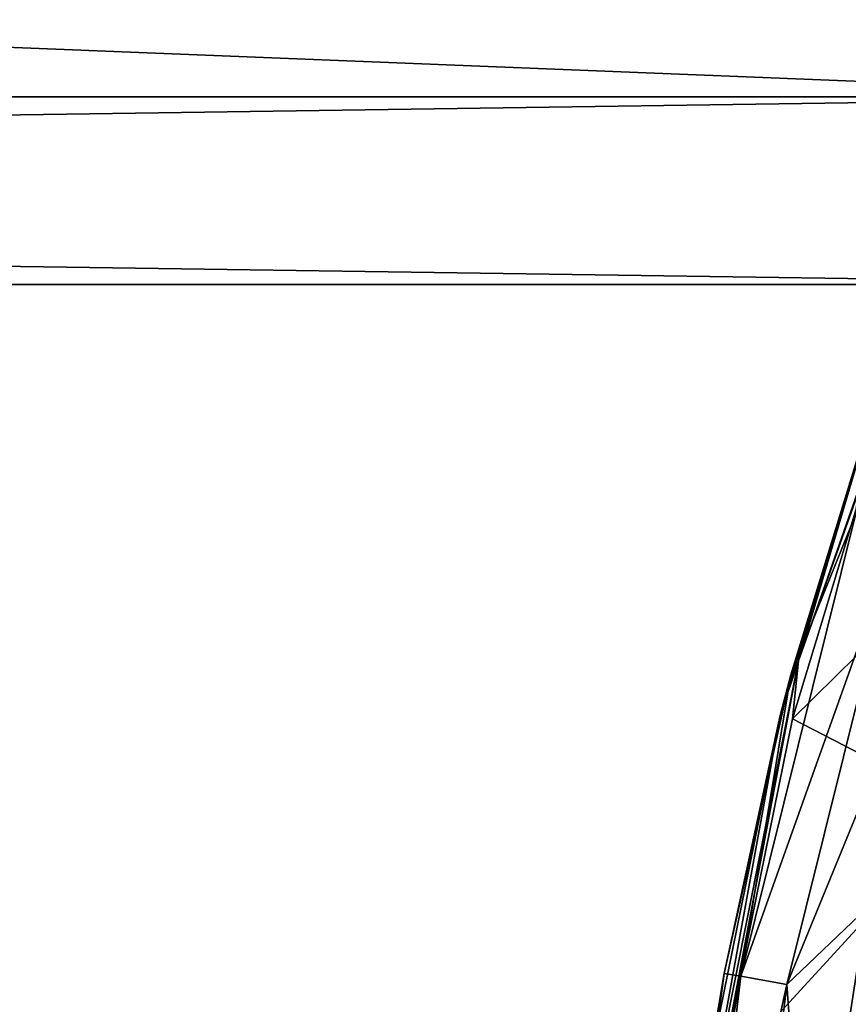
# Model space of a CAD drawing. Extents: x -252 to 252, y -10 to 685.
# Tile 32 of 256: x -19.53 to -13.03, y 86.85 to 94.58. Entities that reach past the tile are written whole.
import ezdxf

# ---------------------------------------------------------------- set-up
doc = ezdxf.new("R2010")
doc.units = 0
doc.header["$LTSCALE"] = 65.369103
for name, color, linetype in [('2521', 7, 'CONTINUOUS'), ('2522', 7, 'CONTINUOUS'), ('2524', 7, 'CONTINUOUS'), ('2542', 7, 'CONTINUOUS'), ('3397', 7, 'CONTINUOUS'), ('3912', 7, 'CONTINUOUS')]:
    doc.layers.add(name, color=color, linetype=linetype)

msp = doc.modelspace()

# ---------------------------------------------------------------- linework, layer by layer
at = {"layer": '2521', "color": 7, "linetype": 'CONTINUOUS'}
for points in [[(-13.4627, 89.089, -68.5), (-12.7377, 91.4792, -68.5), (-11.2661, 91.2496, -68.5), (-13.4627, 89.089, -68.5)], [(-12.094, 88.382, -68.5), (-13.4627, 89.089, -68.5), (-11.2661, 91.2496, -68.5), (-12.094, 88.382, -68.5)], [(-14.0376, 86.2635, -68.5), (-13.4627, 89.089, -68.5), (-12.094, 88.382, -68.5), (-14.0376, 86.2635, -68.5)], [(-12.6477, 85.1532, -68.5), (-14.0376, 86.2635, -68.5), (-12.094, 88.382, -68.5), (-12.6477, 85.1532, -68.5)]]:
    msp.add_3dface(points, dxfattribs=at)
at = {"layer": '2522', "color": 7, "linetype": 'CONTINUOUS'}
msp.add_3dface([(-12.8837, 87.5982, -15.5), (-13.3385, 84.6511, -15.5), (-11.3771, 85.8835, -15.5), (-12.8837, 87.5982, -15.5)], dxfattribs=at)
at = {"layer": '2524', "color": 7, "linetype": 'CONTINUOUS'}
for points in [[(-12.8319, 91.512, -68.4), (-13.5603, 89.1141, -68.4), (-12.8737, 91.3932, -16.5), (-12.8319, 91.512, -68.4)], [(-12.8737, 91.3932, -16.5), (-13.5603, 89.1141, -68.4), (-13.4764, 89.4348, -16.5), (-12.8737, 91.3932, -16.5)], [(-13.4764, 89.4348, -16.5), (-13.5603, 89.1141, -68.4), (-14.0017, 87.0879, -16.5), (-13.4764, 89.4348, -16.5)], [(-13.5603, 89.1141, -68.4), (-14.1373, 86.2785, -68.4), (-14.0017, 87.0879, -16.5), (-13.5603, 89.1141, -68.4)], [(-14.0017, 87.0879, -16.5), (-14.1373, 86.2785, -68.4), (-14.3728, 84.3421, -16.5), (-14.0017, 87.0879, -16.5)]]:
    msp.add_3dface(points, dxfattribs=at)
at = {"layer": '2542', "color": 7, "linetype": 'CONTINUOUS'}
for points in [[(-12.8737, 91.3932, -16.5), (-13.4764, 89.4348, -16.5), (-12.9682, 90.6901, -16.0005), (-12.8737, 91.3932, -16.5)], [(-13.8696, 87.0668, -16.0005), (-12.6194, 90.5783, -15.634), (-12.9682, 90.6901, -16.0005), (-13.8696, 87.0668, -16.0005)], [(-13.4764, 89.4348, -16.5), (-13.8696, 87.0668, -16.0005), (-12.9682, 90.6901, -16.0005), (-13.4764, 89.4348, -16.5)], [(-13.5092, 87.0014, -15.634), (-12.6194, 90.5783, -15.634), (-13.8696, 87.0668, -16.0005), (-13.5092, 87.0014, -15.634)], [(-13.5092, 87.0014, -15.634), (-12.2678, 90.0278, -15.5), (-12.6194, 90.5783, -15.634), (-13.5092, 87.0014, -15.634)], [(-12.8837, 87.5982, -15.5), (-12.2678, 90.0278, -15.5), (-13.5092, 87.0014, -15.634), (-12.8837, 87.5982, -15.5)], [(-13.4764, 89.4348, -16.5), (-14.0017, 87.0879, -16.5), (-13.8696, 87.0668, -16.0005), (-13.4764, 89.4348, -16.5)], [(-13.3385, 84.6511, -15.5), (-12.8837, 87.5982, -15.5), (-13.5092, 87.0014, -15.634), (-13.3385, 84.6511, -15.5)], [(-14.0017, 87.0879, -16.5), (-14.3728, 84.3421, -16.5), (-13.8696, 87.0668, -16.0005), (-14.0017, 87.0879, -16.5)], [(-14.3728, 84.3421, -16.5), (-14.3115, 83.364, -16.0005), (-13.8696, 87.0668, -16.0005), (-14.3728, 84.3421, -16.5)], [(-14.3115, 83.364, -16.0005), (-13.5092, 87.0014, -15.634), (-13.8696, 87.0668, -16.0005), (-14.3115, 83.364, -16.0005)], [(-13.9458, 83.3424, -15.634), (-13.5092, 87.0014, -15.634), (-14.3115, 83.364, -16.0005), (-13.9458, 83.3424, -15.634)], [(-13.9458, 83.3424, -15.634), (-13.3385, 84.6511, -15.5), (-13.5092, 87.0014, -15.634), (-13.9458, 83.3424, -15.634)]]:
    msp.add_3dface(points, dxfattribs=at)
at = {"layer": '3397', "color": 7, "linetype": 'CONTINUOUS'}
for points in [[(-12.0569, 93.3719, -68.4707), (-12.7377, 91.4792, -68.5), (-13.4169, 89.5426, -68.4707), (-12.0569, 93.3719, -68.4707)], [(-12.8319, 91.512, -68.4), (-12.0569, 93.3719, -68.4707), (-13.4169, 89.5426, -68.4707), (-12.8319, 91.512, -68.4)], [(-13.5603, 89.1141, -68.4), (-12.8319, 91.512, -68.4), (-13.4169, 89.5426, -68.4707), (-13.5603, 89.1141, -68.4)], [(-12.7377, 91.4792, -68.5), (-13.4627, 89.089, -68.5), (-13.4169, 89.5426, -68.4707), (-12.7377, 91.4792, -68.5)], [(-13.5603, 89.1141, -68.4), (-13.4169, 89.5426, -68.4707), (-14.21, 85.5567, -68.4707), (-13.5603, 89.1141, -68.4)], [(-13.4169, 89.5426, -68.4707), (-14.0376, 86.2635, -68.5), (-14.21, 85.5567, -68.4707), (-13.4169, 89.5426, -68.4707)], [(-13.4627, 89.089, -68.5), (-14.0376, 86.2635, -68.5), (-13.4169, 89.5426, -68.4707), (-13.4627, 89.089, -68.5)], [(-14.1373, 86.2785, -68.4), (-13.5603, 89.1141, -68.4), (-14.21, 85.5567, -68.4707), (-14.1373, 86.2785, -68.4)]]:
    msp.add_3dface(points, dxfattribs=at)
at = {"layer": '3912', "color": 7, "linetype": 'CONTINUOUS'}
for points in [[(-110, 98, 9.5263), (-110, 93.9737, 5.5), (-9.9, 98, 9.5263), (-110, 98, 9.5263)], [(-110, 93.9737, 5.5), (-9.9, 93.9737, 5.5), (-9.9, 98, 9.5263), (-110, 93.9737, 5.5)], [(-110, 93.9737, -5.5), (-110, 98, -9.5263), (-9.9, 93.9737, -5.5), (-110, 93.9737, -5.5)], [(-110, 98, -9.5263), (-9.9, 98, -9.5263), (-9.9, 93.9737, -5.5), (-110, 98, -9.5263)], [(-110, 93.9737, 5.5), (-110, 92.5), (-9.9, 93.9737, 5.5), (-110, 93.9737, 5.5)], [(-110, 92.5), (-110, 93.9737, -5.5), (-9.9, 92.5), (-110, 92.5)], [(-110, 92.5), (-9.9, 92.5), (-9.9, 93.9737, 5.5), (-110, 92.5)], [(-110, 93.9737, -5.5), (-9.9, 93.9737, -5.5), (-9.9, 92.5), (-110, 93.9737, -5.5)]]:
    msp.add_3dface(points, dxfattribs=at)

doc.saveas('drawing.dxf')
